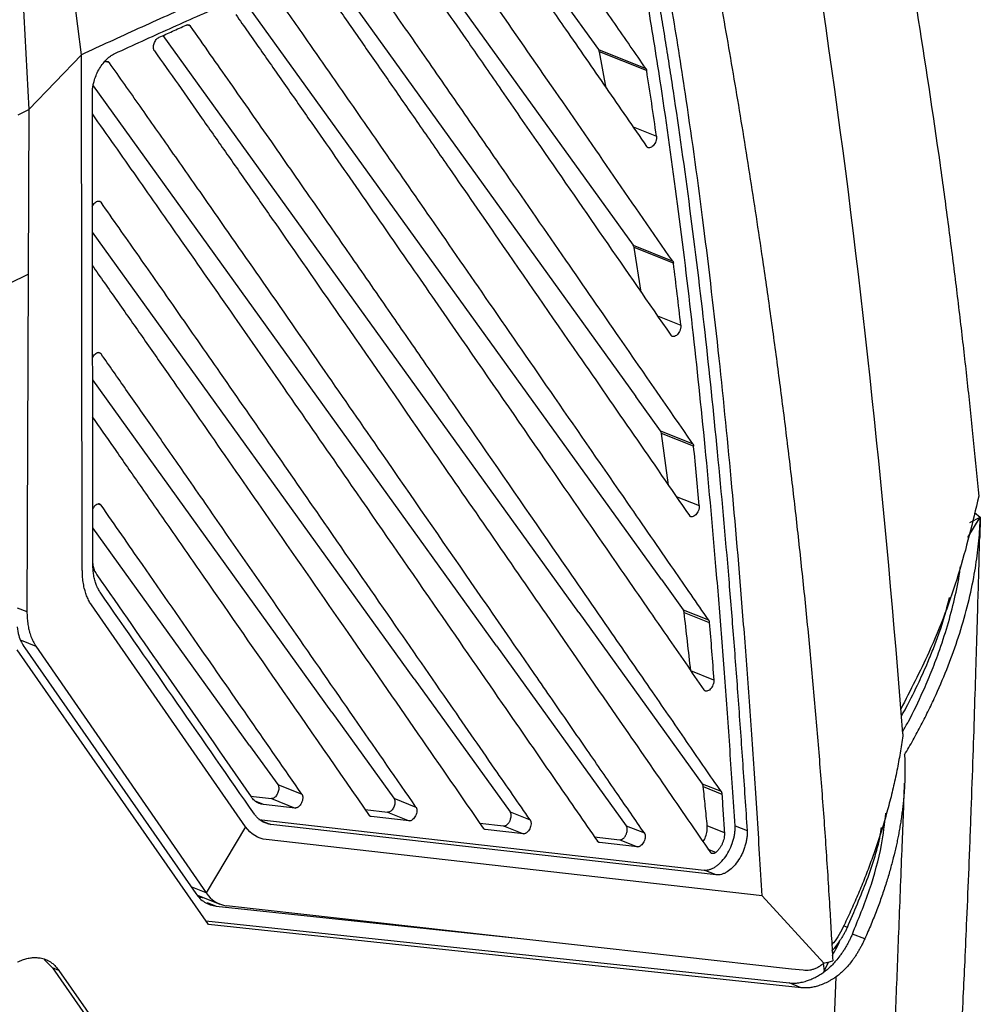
# Model space of a CAD drawing. Header units: millimetres. Extents: x -0.39 to 0.76, y -0.29 to 0.59.
# Tile 75 of 137: x 0.7 to 0.76, y -0.16 to -0.1. Entities that reach past the tile are written whole.
import ezdxf

# ---------------------------------------------------------------- set-up
doc = ezdxf.new("R2010")
doc.units = ezdxf.units.MM

msp = doc.modelspace()

# ---------------------------------------------------------------- linework, layer by layer
at = {"color": 7, "linetype": 'Continuous', "lineweight": 25}
for p, q in [((0.701389, -0.083071), (0.702657, -0.106623)), ((0.705937, -0.103207), (0.70424, -0.089938)), ((0.731419, -0.093443), (0.738218, -0.102883)), ((0.726267, -0.095499), (0.740379, -0.115091)), ((0.721154, -0.097609), (0.740551, -0.124538)), ((0.742138, -0.13595), (0.716081, -0.099773)), ((0.736998, -0.138021), (0.711048, -0.101993)), ((0.705937, -0.103207), (0.702657, -0.106623)), ((0.738218, -0.102883), (0.741173, -0.104061)), ((0.7387, -0.105289), (0.738271, -0.103015)), ((0.741221, -0.104191), (0.738271, -0.103015)), ((0.731857, -0.140092), (0.706685, -0.105144)), ((0.701998, -0.106957), (0.702657, -0.106623)), ((0.726717, -0.142163), (0.706629, -0.114275)), ((0.740379, -0.115091), (0.742845, -0.116075)), ((0.740869, -0.118016), (0.740435, -0.115238)), ((0.742896, -0.11622), (0.740435, -0.115238)), ((0.702618, -0.116898), (0.702539, -0.137955)), ((0.721576, -0.144234), (0.70664, -0.123498)), ((0.742091, -0.126676), (0.740551, -0.124538)), ((0.742091, -0.126676), (0.744102, -0.127478)), ((0.742576, -0.13006), (0.742149, -0.126835)), ((0.744154, -0.127635), (0.742149, -0.126835)), ((0.76128, -0.133332), (0.762049, -0.132059)), ((0.76139, -0.132403), (0.762049, -0.132059)), ((0.76169, -0.131769), (0.762049, -0.132059)), ((0.762049, -0.132059), (0.762012, -0.133327)), ((0.716436, -0.146305), (0.706652, -0.132722)), ((0.742138, -0.13595), (0.743498, -0.137838)), ((0.736998, -0.138021), (0.744694, -0.148707)), ((0.743498, -0.137838), (0.745079, -0.138468)), ((0.743557, -0.138006), (0.745132, -0.138634)), ((0.703093, -0.14011), (0.713718, -0.155514)), ((0.731857, -0.140092), (0.739946, -0.151322)), ((0.71387, -0.157487), (0.70193, -0.140343)), ((0.702398, -0.140222), (0.713074, -0.155551)), ((0.745411, -0.142231), (0.743976, -0.141659)), ((0.726717, -0.142163), (0.732696, -0.150465)), ((0.721576, -0.144234), (0.725446, -0.149607)), ((0.716436, -0.146305), (0.718196, -0.14875)), ((0.744694, -0.148707), (0.745863, -0.149173)), ((0.718196, -0.14875), (0.719697, -0.149348)), ((0.744755, -0.148882), (0.745916, -0.149345)), ((0.716501, -0.149471), (0.717794, -0.149624)), ((0.717794, -0.149624), (0.719278, -0.150216)), ((0.725446, -0.149607), (0.726822, -0.150156)), ((0.719278, -0.150216), (0.717301, -0.149992)), ((0.72365, -0.150317), (0.725044, -0.150481)), ((0.725044, -0.150481), (0.726401, -0.151023)), ((0.732696, -0.150465), (0.733949, -0.150964)), ((0.717012, -0.15094), (0.744811, -0.154087)), ((0.726401, -0.151023), (0.724027, -0.150754)), ((0.730802, -0.151162), (0.732294, -0.151339)), ((0.716189, -0.151387), (0.713718, -0.155514)), ((0.745564, -0.154387), (0.717764, -0.15124)), ((0.733526, -0.15183), (0.731151, -0.151561)), ((0.732294, -0.151339), (0.733526, -0.15183)), ((0.739946, -0.151322), (0.741077, -0.151773)), ((0.746075, -0.151764), (0.745006, -0.151338)), ((0.746738, -0.151328), (0.747491, -0.151628)), ((0.748431, -0.155689), (0.717476, -0.152188)), ((0.737954, -0.152008), (0.739544, -0.152196)), ((0.740651, -0.152637), (0.738275, -0.152368)), ((0.739544, -0.152196), (0.740651, -0.152637)), ((0.745564, -0.154387), (0.744812, -0.154087)), ((0.713179, -0.155654), (0.714573, -0.156209)), ((0.713321, -0.155791), (0.713599, -0.155821)), ((0.752276, -0.159899), (0.748431, -0.155689)), ((0.714357, -0.156341), (0.733151, -0.158347)), ((0.75027, -0.160266), (0.714998, -0.156312)), ((0.713704, -0.15725), (0.750119, -0.161135)), ((0.750872, -0.161435), (0.71387, -0.157487)), ((0.754835, -0.158392), (0.754063, -0.158084)), ((0.703602, -0.15967), (0.704129, -0.16019)), ((0.704129, -0.16019), (0.712446, -0.172131)), ((0.704532, -0.160351), (0.704129, -0.16019)), ((0.704532, -0.160351), (0.712848, -0.172292)), ((0.750995, -0.160347), (0.75027, -0.160266)), ((0.752291, -0.160454), (0.752295, -0.160374)), ((0.750668, -0.220535), (0.753059, -0.160744)), ((0.750872, -0.161435), (0.750119, -0.161135))]:
    msp.add_line(p, q, dxfattribs=at)
at = {"color": 9, "linetype": 'Continuous', "lineweight": 25}
for p, q in [((0.712743, -0.101411), (0.712548, -0.101333)), ((0.707681, -0.103698), (0.707485, -0.10362)), ((0.740369, -0.1077), (0.741837, -0.108286)), ((0.707162, -0.112413), (0.707018, -0.112355)), ((0.741897, -0.1195), (0.743353, -0.120081)), ((0.707165, -0.121866), (0.706978, -0.121792)), ((0.743063, -0.130765), (0.744506, -0.13134)), ((0.707168, -0.13132), (0.70698, -0.131245)), ((0.701933, -0.137713), (0.702539, -0.137955)), ((0.70217, -0.139742), (0.703093, -0.14011)), ((0.717301, -0.149992), (0.716838, -0.149807)), ((0.717147, -0.150994), (0.717764, -0.15124)), ((0.724027, -0.150754), (0.723949, -0.150722)), ((0.731151, -0.151561), (0.731073, -0.15153)), ((0.738276, -0.152368), (0.738197, -0.152337)), ((0.745541, -0.152987), (0.745068, -0.152798)), ((0.713718, -0.155514), (0.712791, -0.155144)), ((0.713782, -0.156112), (0.714357, -0.156341)), ((0.753749, -0.157667), (0.753516, -0.157574)), ((0.752247, -0.159917), (0.752295, -0.160374)), ((0.752295, -0.160374), (0.752603, -0.159814))]:
    msp.add_line(p, q, dxfattribs=at)
at = {"color": 7, "linetype": 'Continuous', "lineweight": 25, "flags": 128}
for points in [[(0.705994, -0.135379), (0.705966, -0.119292), (0.705937, -0.103207)], [(0.702657, -0.106623), (0.702638, -0.111761), (0.702618, -0.116898)], [(0.716189, -0.151387), (0.711375, -0.144463), (0.706562, -0.137539)]]:
    msp.add_lwpolyline(points, dxfattribs=at)
at = {"color": 7, "linetype": 'Continuous', "lineweight": 25}
for points, knots in [([(0.747658, -0.051374), (0.747813, -0.051963), (0.74813, -0.053164), (0.748602, -0.054999), (0.749083, -0.056899), (0.749571, -0.058866), (0.750249, -0.061656), (0.751163, -0.065522), (0.752386, -0.070901), (0.753714, -0.076997), (0.755049, -0.083509), (0.756537, -0.091277), (0.758065, -0.100098), (0.759261, -0.108026), (0.760026, -0.113651), (0.760479, -0.117186), (0.760897, -0.120663), (0.761281, -0.124081), (0.761635, -0.127438), (0.761848, -0.129663), (0.761954, -0.130763)], [0, 0, 0, 0, 0.023316, 0.047472, 0.072469, 0.098308, 0.124992, 0.182222, 0.249982, 0.334822, 0.418134, 0.499916, 0.630338, 0.749929, 0.793915, 0.836981, 0.879125, 0.920344, 0.960636, 1, 1, 1, 1]), ([(0.741447, -0.077794), (0.741624, -0.078615), (0.741981, -0.080263), (0.742504, -0.082742), (0.743021, -0.085234), (0.743529, -0.087741), (0.744029, -0.090262), (0.744521, -0.092798), (0.745004, -0.095348), (0.745477, -0.097913), (0.745941, -0.100493), (0.746395, -0.103089), (0.746838, -0.105701), (0.747271, -0.108328), (0.747692, -0.110972), (0.748102, -0.113632), (0.748538, -0.116561), (0.748995, -0.119768), (0.749467, -0.12326), (0.749918, -0.126793), (0.750348, -0.130368), (0.750756, -0.133986), (0.75114, -0.137646), (0.751499, -0.141349), (0.751832, -0.145096), (0.752137, -0.148888), (0.752417, -0.152724), (0.752577, -0.155303), (0.752658, -0.156597)], [0, 0, 0, 0, 0.031873, 0.063902, 0.096089, 0.128432, 0.160933, 0.193591, 0.226407, 0.25938, 0.292512, 0.325802, 0.35925, 0.392857, 0.426623, 0.460547, 0.494631, 0.538499, 0.582781, 0.627478, 0.672588, 0.718114, 0.764055, 0.810412, 0.857185, 0.904374, 0.951979, 1, 1, 1, 1]), ([(0.739237, -0.089284), (0.738594, -0.089525), (0.737312, -0.090008), (0.735393, -0.090741), (0.733483, -0.091478), (0.731582, -0.092222), (0.729691, -0.092971), (0.727809, -0.093725), (0.725936, -0.094485), (0.724072, -0.09525), (0.722217, -0.096021), (0.720372, -0.096797), (0.718536, -0.097579), (0.716709, -0.098366), (0.714891, -0.099159), (0.713083, -0.099957), (0.711283, -0.10076), (0.709493, -0.101569), (0.707712, -0.102383), (0.706527, -0.102933), (0.705937, -0.103207)], [0, 0, 0, 0, 0.058034, 0.115773, 0.173215, 0.230364, 0.287218, 0.34378, 0.400049, 0.456028, 0.511716, 0.567115, 0.622225, 0.677048, 0.731585, 0.785835, 0.839801, 0.893483, 0.946883, 1, 1, 1, 1]), ([(0.708027, -0.103123), (0.708594, -0.102864), (0.70973, -0.102343), (0.711438, -0.101572), (0.713154, -0.100806), (0.714877, -0.100045), (0.716608, -0.099289), (0.718346, -0.098539), (0.720092, -0.097794), (0.721845, -0.097054), (0.72429, -0.096035), (0.727439, -0.094745), (0.731303, -0.093203), (0.735213, -0.091678), (0.737833, -0.090689), (0.73915, -0.090191)], [0, 0, 0, 0, 0.054552, 0.109354, 0.164404, 0.219706, 0.275258, 0.331062, 0.38712, 0.443431, 0.499997, 0.622741, 0.746985, 0.872735, 1, 1, 1, 1]), ([(0.746738, -0.151328), (0.746687, -0.150531), (0.746584, -0.148952), (0.746426, -0.146612), (0.746265, -0.14432), (0.746101, -0.142078), (0.745934, -0.139884), (0.745765, -0.13774), (0.74543, -0.133668), (0.744903, -0.12781), (0.744099, -0.120093), (0.743188, -0.11258), (0.742366, -0.106748), (0.741728, -0.102654), (0.741321, -0.100166), (0.740899, -0.097716), (0.740463, -0.095306), (0.740015, -0.092933), (0.739701, -0.091372), (0.739545, -0.090595)], [0, 0, 0, 0, 0.037932, 0.075144, 0.111637, 0.147409, 0.182463, 0.216798, 0.250415, 0.378476, 0.500318, 0.62751, 0.749988, 0.792677, 0.834954, 0.876821, 0.918282, 0.959341, 1, 1, 1, 1]), ([(0.740298, -0.090896), (0.740391, -0.09136), (0.74058, -0.092292), (0.740854, -0.093701), (0.741124, -0.095124), (0.741389, -0.096561), (0.741649, -0.098012), (0.741903, -0.099477), (0.742153, -0.100955), (0.742397, -0.102448), (0.742637, -0.103955), (0.743166, -0.107386), (0.74394, -0.112878), (0.744851, -0.120391), (0.745656, -0.128107), (0.746231, -0.134497), (0.746649, -0.139671), (0.746939, -0.143521), (0.747223, -0.147521), (0.7474, -0.150244), (0.747491, -0.151628)], [0, 0, 0, 0, 0.024345, 0.048833, 0.073465, 0.098242, 0.123165, 0.148234, 0.17345, 0.198813, 0.224325, 0.249986, 0.372451, 0.49964, 0.621479, 0.749549, 0.808856, 0.870366, 0.93408, 1, 1, 1, 1]), ([(0.748431, -0.155689), (0.748379, -0.15482), (0.748275, -0.153101), (0.748115, -0.150557), (0.747952, -0.148075), (0.747787, -0.145656), (0.74762, -0.1433), (0.747451, -0.141006), (0.747114, -0.136626), (0.74658, -0.130325), (0.745756, -0.122014), (0.744813, -0.113941), (0.743952, -0.107671), (0.74328, -0.103276), (0.742849, -0.100602), (0.742402, -0.097972), (0.741938, -0.095386), (0.74146, -0.092843), (0.741125, -0.091172), (0.740958, -0.09034)], [0, 0, 0, 0, 0.038454, 0.07604, 0.112759, 0.148611, 0.183598, 0.217718, 0.250973, 0.379458, 0.500899, 0.62817, 0.750288, 0.792985, 0.835246, 0.877074, 0.918473, 0.959447, 1, 1, 1, 1]), ([(0.741173, -0.104061), (0.740525, -0.103126), (0.739231, -0.101254), (0.737279, -0.098433), (0.735337, -0.095626), (0.734037, -0.093752), (0.733398, -0.092831)], [0, 0, 0, 0, 0.2500028, 0.5000055, 0.7539395, 1, 1, 1, 1]), ([(0.731084, -0.094291), (0.73158, -0.095006), (0.732642, -0.096535), (0.734333, -0.098975), (0.736372, -0.10192), (0.73869, -0.105271), (0.740377, -0.10771), (0.74122, -0.108929)], [0, 0, 0, 0, 0.146347, 0.313011, 0.499994, 0.749997, 1, 1, 1, 1]), ([(0.742845, -0.116075), (0.741624, -0.11431), (0.739182, -0.110781), (0.735441, -0.105371), (0.731779, -0.100078), (0.729321, -0.096542), (0.728174, -0.094892)], [0, 0, 0, 0, 0.250004, 0.500008, 0.766679, 1, 1, 1, 1]), ([(0.725875, -0.096371), (0.726323, -0.097015), (0.727244, -0.098337), (0.728656, -0.100368), (0.730255, -0.102672), (0.732152, -0.10541), (0.734958, -0.109465), (0.738528, -0.11463), (0.741334, -0.118684), (0.742736, -0.120712)], [0, 0, 0, 0, 0.079189, 0.16252, 0.249995, 0.362965, 0.499992, 0.749994, 1, 1, 1, 1]), ([(0.744102, -0.127478), (0.742586, -0.125286), (0.739946, -0.12147), (0.736071, -0.115866), (0.732899, -0.111279), (0.730005, -0.107097), (0.727564, -0.103578), (0.725217, -0.100201), (0.72371, -0.098042), (0.722989, -0.097009)], [0, 0, 0, 0, 0.216009, 0.375994, 0.552203, 0.667988, 0.787945, 0.898616, 1, 1, 1, 1]), ([(0.720706, -0.098507), (0.721194, -0.099206), (0.722202, -0.100647), (0.723754, -0.102874), (0.725394, -0.105232), (0.727123, -0.107722), (0.729323, -0.110897), (0.73261, -0.115647), (0.737604, -0.122868), (0.741579, -0.128618), (0.74389, -0.131961)], [0, 0, 0, 0, 0.06242, 0.128826, 0.199219, 0.273598, 0.351963, 0.483891, 0.699903, 1, 1, 1, 1]), ([(0.745079, -0.138468), (0.744357, -0.137422), (0.742682, -0.134998), (0.739486, -0.130374), (0.735647, -0.124824), (0.731554, -0.118903), (0.727936, -0.113673), (0.724766, -0.109101), (0.722121, -0.105296), (0.719859, -0.102055), (0.718509, -0.100128), (0.717846, -0.099182)], [0, 0, 0, 0, 0.080013, 0.185335, 0.353431, 0.504287, 0.637904, 0.753127, 0.853424, 0.928053, 1, 1, 1, 1]), ([(0.715577, -0.1007), (0.716088, -0.101427), (0.717123, -0.102901), (0.718689, -0.105141), (0.720739, -0.108078), (0.723419, -0.111932), (0.726544, -0.11644), (0.730416, -0.122038), (0.734719, -0.12826), (0.738991, -0.134438), (0.7423, -0.139225), (0.744024, -0.141723), (0.744798, -0.142845)], [0, 0, 0, 0, 0.051511, 0.104467, 0.158869, 0.260068, 0.378486, 0.479778, 0.658861, 0.821835, 0.919982, 1, 1, 1, 1]), ([(0.710788, -0.102109), (0.711065, -0.101985), (0.71163, -0.101732), (0.712194, -0.101481), (0.712482, -0.101353)], [0, 0, 0, 0, 0.490787, 1, 1, 1, 1]), ([(0.712482, -0.101353), (0.712495, -0.101348), (0.71252, -0.101337), (0.712558, -0.101329), (0.712595, -0.101328), (0.712641, -0.101334), (0.712695, -0.101355), (0.712727, -0.101392), (0.712743, -0.101411)], [0, 0, 0, 0, 0.125085, 0.249057, 0.373601, 0.500381, 0.749904, 1, 1, 1, 1]), ([(0.745863, -0.149173), (0.745195, -0.148203), (0.743773, -0.146137), (0.741501, -0.142845), (0.738787, -0.138916), (0.734988, -0.133422), (0.731067, -0.127753), (0.727532, -0.122643), (0.725024, -0.11902), (0.72277, -0.115768), (0.72034, -0.112269), (0.71786, -0.108709), (0.715268, -0.105003), (0.71357, -0.102588), (0.712743, -0.101411)], [0, 0, 0, 0, 0.0610467, 0.1301215, 0.2072243, 0.3081712, 0.4755581, 0.5636738, 0.6294857, 0.7032966, 0.7679372, 0.8491362, 0.9264902, 1, 1, 1, 1]), ([(0.71049, -0.102949), (0.710482, -0.102935), (0.710466, -0.102909), (0.710448, -0.102861), (0.710437, -0.102808), (0.71043, -0.102731), (0.710437, -0.102625), (0.710473, -0.102492), (0.71053, -0.102365), (0.710605, -0.102253), (0.710693, -0.102161), (0.710756, -0.102126), (0.710788, -0.102109)], [0, 0, 0, 0, 0.0635115, 0.1257697, 0.1878894, 0.2509932, 0.374679, 0.5003902, 0.6251115, 0.748034, 0.8726806, 1, 1, 1, 1]), ([(0.706619, -0.105613), (0.706619, -0.105573), (0.70662, -0.105494), (0.706629, -0.105371), (0.706644, -0.105247), (0.706664, -0.105123), (0.70669, -0.104996), (0.706743, -0.104788), (0.706841, -0.104498), (0.707013, -0.104141), (0.707225, -0.10381), (0.707444, -0.103551), (0.707651, -0.103359), (0.707838, -0.10322), (0.707964, -0.103156), (0.708027, -0.103123)], [0, 0, 0, 0, 0.0419628, 0.0834726, 0.1247101, 0.1658599, 0.2071075, 0.2486373, 0.3699991, 0.4913973, 0.6153638, 0.7403662, 0.8274351, 0.9134121, 1, 1, 1, 1]), ([(0.71049, -0.102949), (0.710983, -0.103648), (0.711981, -0.105065), (0.713491, -0.107215), (0.715035, -0.10942), (0.716613, -0.111678), (0.719041, -0.115161), (0.722823, -0.120611), (0.728397, -0.128662), (0.73407, -0.136863), (0.738891, -0.143835), (0.742309, -0.148788), (0.744264, -0.15163), (0.745197, -0.152985)], [0, 0, 0, 0, 0.041663, 0.084438, 0.128325, 0.173323, 0.219432, 0.336789, 0.5, 0.702492, 0.829067, 0.918505, 1, 1, 1, 1]), ([(0.738271, -0.103015), (0.738269, -0.103002), (0.738266, -0.102989), (0.738262, -0.102977), (0.738258, -0.102964), (0.738254, -0.102952), (0.73825, -0.102941), (0.738241, -0.102919), (0.73823, -0.1029), (0.738218, -0.102883)], [0.0000011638, 0.0000011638, 0.0000011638, 0.0000011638, 0.000050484, 0.000050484, 0.000050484, 0.0001009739, 0.0001009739, 0.0001009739, 0.0001965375, 0.0001965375, 0.0001965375, 0.0001965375]), ([(0.707415, -0.103641), (0.707428, -0.103636), (0.707455, -0.103625), (0.707493, -0.103617), (0.70753, -0.103614), (0.707578, -0.10362), (0.707632, -0.103641), (0.707665, -0.103679), (0.707681, -0.103698)], [0, 0, 0, 0, 0.125102, 0.249053, 0.373581, 0.500391, 0.74992, 1, 1, 1, 1]), ([(0.741077, -0.151773), (0.740511, -0.150952), (0.739324, -0.14923), (0.737454, -0.146523), (0.735426, -0.143588), (0.733012, -0.140098), (0.729419, -0.134905), (0.725361, -0.129042), (0.720967, -0.122697), (0.717272, -0.117376), (0.714086, -0.112808), (0.711591, -0.109247), (0.709621, -0.106445), (0.70832, -0.104603), (0.707681, -0.103698)], [0, 0, 0, 0, 0.051367, 0.107804, 0.16931, 0.234857, 0.325958, 0.493838, 0.60127, 0.722383, 0.825945, 0.885843, 0.943861, 1, 1, 1, 1]), ([(0.741173, -0.104061), (0.74118, -0.104073), (0.741194, -0.104096), (0.741211, -0.10414), (0.741219, -0.104173), (0.741223, -0.10419)], [0, 0, 0, 0, 0.3143719, 0.646281, 1, 1, 1, 1]), ([(0.706655, -0.135023), (0.706651, -0.130122), (0.706643, -0.12522), (0.70663, -0.115416), (0.706626, -0.110516), (0.706619, -0.105613)], [0, 0, 0, 0, 0.5, 0.5, 1, 1, 1, 1]), ([(0.706601, -0.106893), (0.707063, -0.107547), (0.70799, -0.10886), (0.709378, -0.110833), (0.710772, -0.112818), (0.7128, -0.115713), (0.715636, -0.11978), (0.719172, -0.124868), (0.723326, -0.130863), (0.727639, -0.137092), (0.731917, -0.143274), (0.735328, -0.148205), (0.737304, -0.151068), (0.738147, -0.152288)], [0, 0, 0, 0, 0.042967, 0.086221, 0.129765, 0.173596, 0.276958, 0.398119, 0.509923, 0.673584, 0.810324, 0.919129, 1, 1, 1, 1]), ([(0.741838, -0.108285), (0.74184, -0.1083), (0.741843, -0.108331), (0.741842, -0.108381), (0.741837, -0.108442), (0.741823, -0.108514), (0.741792, -0.108621), (0.74173, -0.108752), (0.741629, -0.108885), (0.741514, -0.108976), (0.741418, -0.109011), (0.741347, -0.109012), (0.741298, -0.108998), (0.741254, -0.108972), (0.741231, -0.108944), (0.74122, -0.108929)], [0, 0, 0, 0, 0.041607, 0.083325, 0.125678, 0.18836, 0.250891, 0.375436, 0.500118, 0.624994, 0.749383, 0.811301, 0.873722, 0.936818, 1, 1, 1, 1]), ([(0.706609, -0.112699), (0.706611, -0.112694), (0.706628, -0.11264), (0.706688, -0.112544), (0.706782, -0.11243), (0.70689, -0.112353), (0.706997, -0.112323), (0.707094, -0.112339), (0.70714, -0.112388), (0.707162, -0.112413)], [0, 0, 0, 0, 0.015112, 0.178391, 0.341668, 0.504943, 0.671783, 0.837125, 1, 1, 1, 1]), ([(0.733949, -0.150964), (0.733216, -0.149904), (0.731496, -0.147418), (0.728533, -0.143137), (0.724891, -0.137878), (0.721177, -0.132518), (0.717633, -0.127407), (0.714588, -0.123023), (0.711845, -0.119088), (0.709425, -0.11563), (0.707913, -0.113481), (0.707162, -0.112413)], [0, 0, 0, 0, 0.082655, 0.193843, 0.333563, 0.492418, 0.611412, 0.731639, 0.833554, 0.917297, 1, 1, 1, 1]), ([(0.742845, -0.116075), (0.742853, -0.116088), (0.74287, -0.116115), (0.742887, -0.116164), (0.742893, -0.116201), (0.742896, -0.11622)], [0, 0, 0, 0, 0.334355, 0.665387, 1, 1, 1, 1]), ([(0.706607, -0.116348), (0.70712, -0.117078), (0.708162, -0.118561), (0.70974, -0.120815), (0.711765, -0.123715), (0.714479, -0.127615), (0.718216, -0.132998), (0.722459, -0.139117), (0.726846, -0.145447), (0.729664, -0.149518), (0.731022, -0.151481)], [0, 0, 0, 0, 0.062076, 0.126054, 0.191935, 0.309243, 0.458889, 0.651791, 0.832161, 1, 1, 1, 1]), ([(0.65334, -0.146839), (0.657418, -0.143849), (0.661506, -0.140982), (0.669702, -0.13549), (0.673812, -0.132865), (0.682038, -0.127868), (0.686156, -0.125495), (0.69439, -0.121004), (0.698505, -0.118887), (0.702618, -0.116898)], [0, 0, 0, 0, 0.25, 0.25, 0.5, 0.5, 0.75, 0.75, 1, 1, 1, 1]), ([(0.743354, -0.120081), (0.743355, -0.120097), (0.743358, -0.120127), (0.743356, -0.120177), (0.74335, -0.120238), (0.743335, -0.120309), (0.743302, -0.120415), (0.743239, -0.120543), (0.743139, -0.120672), (0.743026, -0.120761), (0.742931, -0.120794), (0.742861, -0.120794), (0.742813, -0.12078), (0.74277, -0.120754), (0.742747, -0.120726), (0.742736, -0.120712)], [0, 0, 0, 0, 0.041412, 0.083052, 0.125488, 0.187967, 0.25074, 0.375383, 0.500013, 0.624919, 0.749365, 0.811293, 0.873722, 0.936807, 1, 1, 1, 1]), ([(0.706639, -0.122106), (0.706657, -0.12207), (0.706699, -0.121987), (0.706789, -0.121882), (0.706896, -0.121808), (0.707001, -0.121778), (0.707099, -0.121791), (0.707143, -0.121841), (0.707165, -0.121867)], [0, 0, 0, 0, 0.132954, 0.305739, 0.478542, 0.652561, 0.826154, 1, 1, 1, 1]), ([(0.726822, -0.150156), (0.725615, -0.148414), (0.723124, -0.144819), (0.719088, -0.139), (0.715469, -0.133785), (0.712478, -0.12948), (0.71048, -0.126609), (0.708755, -0.124137), (0.707683, -0.122606), (0.707166, -0.121866)], [0, 0, 0, 0, 0.18486, 0.381651, 0.61752, 0.738258, 0.838139, 0.921762, 1, 1, 1, 1]), ([(0.706615, -0.125803), (0.707056, -0.126434), (0.708015, -0.127807), (0.709565, -0.130031), (0.711342, -0.132585), (0.714238, -0.136752), (0.718451, -0.142819), (0.721991, -0.147923), (0.723898, -0.150674)], [0, 0, 0, 0, 0.075971, 0.165276, 0.267913, 0.383885, 0.667965, 1, 1, 1, 1]), ([(0.744102, -0.127478), (0.744109, -0.127489), (0.744122, -0.12751), (0.744137, -0.127547), (0.744148, -0.127589), (0.744152, -0.127619), (0.744154, -0.127635)], [0, 0, 0, 0, 0.251589, 0.499909, 0.748275, 1, 1, 1, 1]), ([(0.761954, -0.130763), (0.761564, -0.132389), (0.760782, -0.135653), (0.759102, -0.140115), (0.757684, -0.142871), (0.75708, -0.144045)], [0, 0, 0, 0, 0.363029, 0.728701, 1, 1, 1, 1]), ([(0.707168, -0.13132), (0.707142, -0.131292), (0.707096, -0.131245), (0.706999, -0.131232), (0.706892, -0.131262), (0.706788, -0.131341), (0.70671, -0.131439), (0.706669, -0.131501), (0.706653, -0.131538), (0.70665, -0.131543)], [0, 0, 0, 0, 0.202143, 0.349715, 0.532707, 0.747364, 0.863192, 0.980932, 1, 1, 1, 1]), ([(0.719697, -0.149348), (0.718628, -0.147809), (0.716543, -0.144805), (0.713226, -0.140029), (0.71012, -0.13556), (0.708027, -0.132553), (0.707168, -0.13132)], [0, 0, 0, 0, 0.256292, 0.499999, 0.794912, 1, 1, 1, 1]), ([(0.744506, -0.13134), (0.744508, -0.131355), (0.74451, -0.131386), (0.744508, -0.131436), (0.744501, -0.131496), (0.744485, -0.131567), (0.74445, -0.131672), (0.744387, -0.131798), (0.744288, -0.131926), (0.744176, -0.132011), (0.744082, -0.132042), (0.744012, -0.132043), (0.743964, -0.13203), (0.743922, -0.132004), (0.743901, -0.131975), (0.74389, -0.131961)], [0, 0, 0, 0, 0.041362, 0.083029, 0.125688, 0.187454, 0.250881, 0.375998, 0.500058, 0.62412, 0.749245, 0.81227, 0.87444, 0.937766, 1, 1, 1, 1]), ([(0.757321, -0.146896), (0.757412, -0.146742), (0.757593, -0.146434), (0.757857, -0.145968), (0.758113, -0.145501), (0.758362, -0.145033), (0.758604, -0.144563), (0.758838, -0.144091), (0.759065, -0.143617), (0.759487, -0.142705), (0.760059, -0.141349), (0.760712, -0.139519), (0.76125, -0.137675), (0.761583, -0.136177), (0.761775, -0.135053), (0.761882, -0.134292), (0.761964, -0.133539), (0.762022, -0.132795), (0.76204, -0.132304), (0.762049, -0.132059)], [0, 0, 0, 0, 0.032507, 0.064954, 0.097349, 0.1297, 0.162017, 0.194307, 0.226581, 0.258847, 0.38018, 0.500647, 0.625102, 0.747592, 0.798822, 0.849627, 0.900058, 0.950165, 1, 1, 1, 1]), ([(0.758639, -0.196141), (0.758774, -0.194631), (0.759055, -0.191493), (0.759424, -0.186923), (0.759748, -0.182643), (0.760005, -0.178985), (0.760204, -0.175965), (0.760374, -0.17325), (0.76053, -0.170614), (0.760694, -0.167738), (0.76085, -0.164836), (0.760982, -0.162166), (0.761101, -0.159647), (0.761221, -0.156967), (0.761353, -0.153824), (0.761483, -0.150424), (0.761602, -0.147053), (0.761706, -0.143896), (0.7618, -0.140727), (0.76191, -0.137212), (0.761979, -0.134656), (0.762015, -0.133327)], [0, 0, 0, 0, 0.072649, 0.151019, 0.21966, 0.278318, 0.326789, 0.364913, 0.409211, 0.454408, 0.501269, 0.54458, 0.580011, 0.622298, 0.673685, 0.731395, 0.786065, 0.836037, 0.883227, 0.939275, 1, 1, 1, 1]), ([(0.70664, -0.134956), (0.706646, -0.135019), (0.706676, -0.135311), (0.706804, -0.135509), (0.706904, -0.135665)], [0, 0, 0, 0, 0.214733, 1, 1, 1, 1]), ([(0.707108, -0.136752), (0.707084, -0.136716), (0.707037, -0.136644), (0.706972, -0.136527), (0.706913, -0.136404), (0.70686, -0.136274), (0.706812, -0.136137), (0.706757, -0.135946), (0.706703, -0.135692), (0.706663, -0.135368), (0.706657, -0.135139), (0.706655, -0.135023)], [0, 0, 0, 0, 0.0835924, 0.1667803, 0.2497667, 0.332756, 0.4159525, 0.499559, 0.6665489, 0.8328136, 1, 1, 1, 1]), ([(0.757208, -0.145437), (0.757327, -0.145229), (0.757797, -0.144414), (0.758375, -0.143174), (0.758991, -0.141745), (0.759512, -0.140375), (0.760015, -0.138848), (0.760449, -0.137162), (0.760712, -0.135928), (0.760791, -0.135261), (0.760804, -0.135148)], [0, 0, 0, 0, 0.0629342, 0.2473275, 0.3648824, 0.4816702, 0.6451677, 0.8060282, 0.9671048, 1, 1, 1, 1]), ([(0.706562, -0.137539), (0.706536, -0.137501), (0.706485, -0.137425), (0.706414, -0.137301), (0.706349, -0.137171), (0.706289, -0.137035), (0.706234, -0.136893), (0.706184, -0.136744), (0.706138, -0.136583), (0.706081, -0.136344), (0.706029, -0.136028), (0.705999, -0.13568), (0.705995, -0.135464), (0.705994, -0.135379)], [0, 0, 0, 0, 0.0714219, 0.1428423, 0.2142677, 0.2857009, 0.3571423, 0.4285898, 0.50004, 0.5814898, 0.7494433, 0.9018229, 1, 1, 1, 1]), ([(0.706904, -0.135665), (0.708337, -0.137726), (0.711548, -0.142342), (0.714754, -0.146957), (0.716528, -0.149511)], [0, 0, 0, 0, 0.446453, 1, 1, 1, 1]), ([(0.716734, -0.150599), (0.715131, -0.148292), (0.713527, -0.145984), (0.710318, -0.141368), (0.708714, -0.139061), (0.707108, -0.136752)], [0, 0, 0, 0, 0.5, 0.5, 1, 1, 1, 1]), ([(0.75712, -0.144479), (0.757222, -0.144302), (0.757626, -0.143601), (0.75817, -0.142476), (0.758734, -0.141225), (0.759145, -0.140206), (0.759657, -0.138861), (0.759936, -0.137811), (0.760133, -0.137069)], [0, 0, 0, 0, 0.074212, 0.294103, 0.459911, 0.582565, 0.704698, 1, 1, 1, 1]), ([(0.702539, -0.137955), (0.702539, -0.138017), (0.70254, -0.13814), (0.702549, -0.138321), (0.702563, -0.138499), (0.702583, -0.138672), (0.702609, -0.138841), (0.702641, -0.139005), (0.70268, -0.139175), (0.702746, -0.139404), (0.702848, -0.139677), (0.702973, -0.139927), (0.703061, -0.140061), (0.703093, -0.14011)], [0, 0, 0, 0, 0.071442, 0.142876, 0.214309, 0.285742, 0.357177, 0.42861, 0.50004, 0.586747, 0.749448, 0.908847, 1, 1, 1, 1]), ([(0.743557, -0.138006), (0.743555, -0.137989), (0.74355, -0.137956), (0.743537, -0.137912), (0.74352, -0.137871), (0.743505, -0.137849), (0.743498, -0.137838)], [0, 0, 0, 0, 0.251821, 0.499998, 0.748176, 1, 1, 1, 1]), ([(0.743976, -0.141659), (0.743907, -0.141045), (0.743769, -0.139826), (0.743628, -0.13861), (0.743557, -0.138006)], [0, 0, 0, 0, 0.503729, 1, 1, 1, 1]), ([(0.745079, -0.138468), (0.745086, -0.138479), (0.7451, -0.138502), (0.745115, -0.138541), (0.745127, -0.138585), (0.74513, -0.138618), (0.745132, -0.138634)], [0, 0, 0, 0, 0.2518541, 0.5000412, 0.7482075, 1, 1, 1, 1]), ([(0.745132, -0.138634), (0.745179, -0.139229), (0.745275, -0.140427), (0.745366, -0.141628), (0.745412, -0.142231)], [0, 0, 0, 0, 0.497136, 1, 1, 1, 1]), ([(0.701932, -0.138912), (0.701957, -0.139095), (0.70203, -0.139615), (0.702253, -0.139983), (0.702398, -0.140222)], [0, 0, 0, 0, 0.35133, 1, 1, 1, 1]), ([(0.745411, -0.142231), (0.745413, -0.142246), (0.745416, -0.142277), (0.745413, -0.142326), (0.745405, -0.142386), (0.745389, -0.142457), (0.745352, -0.142561), (0.745289, -0.142687), (0.745191, -0.142813), (0.74508, -0.142896), (0.744989, -0.142925), (0.744921, -0.142925), (0.744874, -0.142911), (0.744831, -0.142886), (0.744809, -0.142859), (0.744798, -0.142845)], [0, 0, 0, 0, 0.041118, 0.082662, 0.125377, 0.187246, 0.251204, 0.377496, 0.502014, 0.624889, 0.748584, 0.811139, 0.873534, 0.937113, 1, 1, 1, 1]), ([(0.757221, -0.145583), (0.757197, -0.145762), (0.757149, -0.146119), (0.757066, -0.146657), (0.756974, -0.147197), (0.756872, -0.147739), (0.756761, -0.148282), (0.75664, -0.148827), (0.75651, -0.149375), (0.756371, -0.149924), (0.756222, -0.150474), (0.756064, -0.151027), (0.755852, -0.151726), (0.755578, -0.152572), (0.755228, -0.153563), (0.754851, -0.154554), (0.754445, -0.155545), (0.754012, -0.156537), (0.753702, -0.157195), (0.753546, -0.157525)], [0, 0, 0, 0, 0.044871, 0.0898158, 0.1348473, 0.1799783, 0.2252215, 0.2705894, 0.3160947, 0.3617497, 0.4075667, 0.4535578, 0.4997352, 0.5823234, 0.6651401, 0.7482512, 0.831722, 0.9156171, 1, 1, 1, 1]), ([(0.757321, -0.146896), (0.757327, -0.147033), (0.757339, -0.147303), (0.757346, -0.147709), (0.757344, -0.148112), (0.757334, -0.148511), (0.757316, -0.148905), (0.75729, -0.149296), (0.757258, -0.149682), (0.757219, -0.150064), (0.757173, -0.150441), (0.757122, -0.150813), (0.757066, -0.15118), (0.757004, -0.151542), (0.756938, -0.151899), (0.756868, -0.152251), (0.756766, -0.152725), (0.75662, -0.153337), (0.756416, -0.154099), (0.756178, -0.154896), (0.755904, -0.155726), (0.755589, -0.156588), (0.755235, -0.157482), (0.754969, -0.158084), (0.754833, -0.158392)], [0, 0, 0, 0, 0.036691, 0.07287, 0.108543, 0.143716, 0.178393, 0.212578, 0.246272, 0.279479, 0.312198, 0.344432, 0.376181, 0.407445, 0.438223, 0.468516, 0.498322, 0.560865, 0.626459, 0.695095, 0.766765, 0.841472, 0.919218, 1, 1, 1, 1]), ([(0.744755, -0.148882), (0.744752, -0.148865), (0.744748, -0.14883), (0.744735, -0.148784), (0.744717, -0.148742), (0.744702, -0.148718), (0.744694, -0.148707)], [0, 0, 0, 0, 0.25195, 0.499998, 0.748047, 1, 1, 1, 1]), ([(0.754833, -0.212277), (0.754878, -0.211109), (0.755008, -0.207757), (0.755215, -0.202443), (0.755444, -0.196566), (0.755647, -0.191373), (0.755825, -0.186863), (0.755976, -0.183035), (0.756094, -0.180049), (0.756188, -0.177698), (0.756273, -0.175573), (0.75637, -0.173115), (0.756488, -0.170093), (0.756628, -0.166532), (0.756788, -0.162436), (0.756969, -0.157814), (0.75715, -0.153163), (0.757272, -0.150056), (0.757326, -0.14867)], [0, 0, 0, 0, 0.055407, 0.15906, 0.251774, 0.33357, 0.40446, 0.464448, 0.513531, 0.544382, 0.573899, 0.612186, 0.659492, 0.715826, 0.779948, 0.852783, 0.934327, 1, 1, 1, 1]), ([(0.718196, -0.14875), (0.71823, -0.148797), (0.718251, -0.148862), (0.718262, -0.149013), (0.718253, -0.149097), (0.718205, -0.149264), (0.718168, -0.149346), (0.718075, -0.149484), (0.71802, -0.149541), (0.717964, -0.149578)], [0, 0, 0, 0, 0.25, 0.25, 0.5, 0.5, 0.75, 0.75, 1, 1, 1, 1]), ([(0.745006, -0.151338), (0.744964, -0.150926), (0.744881, -0.150106), (0.744797, -0.149288), (0.744755, -0.148882)], [0, 0, 0, 0, 0.5033, 1, 1, 1, 1]), ([(0.745863, -0.149173), (0.74587, -0.149184), (0.745884, -0.149207), (0.7459, -0.149249), (0.745911, -0.149294), (0.745914, -0.149328), (0.745916, -0.149345)], [0, 0, 0, 0, 0.253012, 0.50137, 0.749035, 1, 1, 1, 1]), ([(0.717301, -0.149992), (0.71727, -0.149988), (0.717209, -0.149979), (0.717119, -0.149957), (0.717033, -0.149927), (0.71695, -0.149889), (0.716852, -0.149834), (0.716744, -0.149755), (0.716629, -0.149645), (0.716562, -0.149556), (0.716528, -0.149511)], [0, 0, 0, 0, 0.100271, 0.200148, 0.299905, 0.399816, 0.500155, 0.666876, 0.833067, 1, 1, 1, 1]), ([(0.719697, -0.149348), (0.719705, -0.149361), (0.71972, -0.149385), (0.719737, -0.14943), (0.719748, -0.149479), (0.719754, -0.149533), (0.719754, -0.149596), (0.719746, -0.149667), (0.719725, -0.14977), (0.719677, -0.1499), (0.719592, -0.150038), (0.719507, -0.150127), (0.719436, -0.150177), (0.719382, -0.150203), (0.719328, -0.150218), (0.719295, -0.150217), (0.719278, -0.150216)], [0, 0, 0, 0, 0.05095, 0.10061, 0.149861, 0.199606, 0.250723, 0.31269, 0.37549, 0.500348, 0.625197, 0.74955, 0.811457, 0.873825, 0.936848, 1, 1, 1, 1]), ([(0.725446, -0.149607), (0.72548, -0.149654), (0.725501, -0.14972), (0.725512, -0.14987), (0.725503, -0.149955), (0.725455, -0.150121), (0.725418, -0.150203), (0.725325, -0.150342), (0.72527, -0.150398), (0.725213, -0.150435)], [0, 0, 0, 0, 0.25, 0.25, 0.5, 0.5, 0.75, 0.75, 1, 1, 1, 1]), ([(0.745916, -0.149345), (0.745942, -0.149745), (0.745996, -0.150551), (0.746048, -0.151358), (0.746075, -0.151764)], [0, 0, 0, 0, 0.496684, 1, 1, 1, 1]), ([(0.726822, -0.150156), (0.726829, -0.150165), (0.726842, -0.150184), (0.726857, -0.150219), (0.726871, -0.150266), (0.726879, -0.150325), (0.726878, -0.150422), (0.726857, -0.150552), (0.726801, -0.150708), (0.726716, -0.150844), (0.726631, -0.150932), (0.72656, -0.150982), (0.726505, -0.151009), (0.726452, -0.151024), (0.726418, -0.151023), (0.726401, -0.151023)], [0, 0, 0, 0, 0.041099, 0.082639, 0.125335, 0.18722, 0.251147, 0.37739, 0.501929, 0.624868, 0.748573, 0.811108, 0.873524, 0.93709, 1, 1, 1, 1]), ([(0.732463, -0.151292), (0.732481, -0.151281), (0.732514, -0.151258), (0.732562, -0.151213), (0.732605, -0.151163), (0.732644, -0.151105), (0.732678, -0.151041), (0.732707, -0.150971), (0.732737, -0.150879), (0.732761, -0.150768), (0.732765, -0.150648), (0.732744, -0.150543), (0.732712, -0.150491), (0.732696, -0.150465)], [0, 0, 0, 0, 0.075359, 0.146617, 0.21535, 0.28331, 0.352308, 0.424077, 0.50016, 0.62934, 0.749317, 0.869698, 1, 1, 1, 1]), ([(0.754064, -0.158084), (0.754439, -0.157163), (0.755187, -0.155323), (0.75589, -0.152782), (0.75608, -0.1512), (0.756159, -0.15054)], [0, 0, 0, 0, 0.369206, 0.737149, 1, 1, 1, 1]), ([(0.717764, -0.15124), (0.717723, -0.151234), (0.717641, -0.151223), (0.717523, -0.151193), (0.717408, -0.151153), (0.717297, -0.151103), (0.717167, -0.15103), (0.717022, -0.150924), (0.716868, -0.150778), (0.716779, -0.150659), (0.716734, -0.150599)], [0, 0, 0, 0, 0.100196, 0.199993, 0.299665, 0.399486, 0.499729, 0.666612, 0.832943, 1, 1, 1, 1]), ([(0.724027, -0.150754), (0.724014, -0.150751), (0.723989, -0.150747), (0.723955, -0.15073), (0.723924, -0.150707), (0.723907, -0.150685), (0.723898, -0.150674)], [0, 0, 0, 0, 0.252194, 0.500006, 0.747816, 1, 1, 1, 1]), ([(0.733949, -0.150964), (0.733955, -0.150973), (0.733969, -0.150992), (0.733984, -0.151028), (0.733997, -0.151074), (0.734005, -0.151133), (0.734004, -0.15123), (0.733983, -0.15136), (0.733926, -0.151516), (0.733841, -0.151652), (0.733755, -0.151739), (0.733684, -0.151789), (0.73363, -0.151816), (0.733576, -0.151831), (0.733542, -0.15183), (0.733526, -0.15183)], [0, 0, 0, 0, 0.0411009, 0.0826436, 0.1253421, 0.1872313, 0.2511582, 0.3773966, 0.501928, 0.624867, 0.748576, 0.8111126, 0.8735281, 0.9370937, 1, 1, 1, 1]), ([(0.731151, -0.151561), (0.731138, -0.151559), (0.731113, -0.151554), (0.731078, -0.151537), (0.731048, -0.151514), (0.731031, -0.151492), (0.731022, -0.151481)], [0, 0, 0, 0, 0.252199, 0.500013, 0.74782, 1, 1, 1, 1]), ([(0.732294, -0.151339), (0.732308, -0.15134), (0.732335, -0.151341), (0.732377, -0.151333), (0.73242, -0.151318), (0.732449, -0.151301), (0.732463, -0.151292)], [0, 0, 0, 0, 0.252197, 0.499998, 0.7478, 1, 1, 1, 1]), ([(0.739713, -0.15215), (0.73973, -0.152138), (0.739764, -0.152115), (0.739812, -0.152071), (0.739855, -0.15202), (0.739894, -0.151962), (0.739928, -0.151899), (0.739957, -0.151828), (0.739987, -0.151736), (0.740011, -0.151626), (0.740015, -0.151506), (0.739994, -0.1514), (0.739962, -0.151349), (0.739946, -0.151322)], [0, 0, 0, 0, 0.075359, 0.146617, 0.21535, 0.28331, 0.352308, 0.424077, 0.50016, 0.62934, 0.749317, 0.869698, 1, 1, 1, 1]), ([(0.741077, -0.151773), (0.741084, -0.151782), (0.741097, -0.151801), (0.741112, -0.151836), (0.741125, -0.151882), (0.741133, -0.151942), (0.741132, -0.152038), (0.74111, -0.152169), (0.741053, -0.152324), (0.740967, -0.15246), (0.740881, -0.152547), (0.740809, -0.152597), (0.740755, -0.152623), (0.740701, -0.152639), (0.740667, -0.152638), (0.740651, -0.152637)], [0, 0, 0, 0, 0.041103, 0.082648, 0.125347, 0.187236, 0.251161, 0.377393, 0.50192, 0.624863, 0.748579, 0.811118, 0.873533, 0.937097, 1, 1, 1, 1]), ([(0.744738, -0.152319), (0.744738, -0.152318), (0.744808, -0.15224), (0.744911, -0.152001), (0.745015, -0.151656), (0.745009, -0.151439), (0.745006, -0.151338)], [0, 0, 0, 0, 0.000464, 0.326563, 0.685735, 1, 1, 1, 1]), ([(0.744811, -0.154087), (0.744838, -0.154089), (0.74489, -0.154094), (0.744972, -0.15409), (0.745057, -0.154078), (0.745172, -0.154051), (0.745318, -0.153996), (0.745494, -0.1539), (0.74567, -0.153774), (0.745897, -0.153569), (0.746162, -0.15325), (0.74643, -0.152796), (0.746591, -0.15238), (0.74668, -0.152046), (0.746723, -0.151799), (0.746746, -0.151556), (0.746741, -0.151404), (0.746738, -0.151328)], [0, 0, 0, 0, 0.03111, 0.0622598, 0.0935945, 0.1252565, 0.1878557, 0.2504451, 0.3129659, 0.3754178, 0.5001896, 0.6247757, 0.7498438, 0.8121824, 0.874374, 0.9370369, 1, 1, 1, 1]), ([(0.746075, -0.151764), (0.746076, -0.15179), (0.746078, -0.151841), (0.746074, -0.151923), (0.746066, -0.152006), (0.746047, -0.152119), (0.74601, -0.152262), (0.745946, -0.152433), (0.745864, -0.152598), (0.745765, -0.152749), (0.745656, -0.152883), (0.745578, -0.152952), (0.745539, -0.152986)], [0, 0, 0, 0, 0.0626938, 0.1248474, 0.1869801, 0.2496113, 0.3730926, 0.4968659, 0.6232223, 0.7505876, 0.8754767, 1, 1, 1, 1]), ([(0.747491, -0.151628), (0.747492, -0.151666), (0.747496, -0.151742), (0.747494, -0.151861), (0.747486, -0.151982), (0.747468, -0.152146), (0.74743, -0.152355), (0.747363, -0.152609), (0.747273, -0.152862), (0.747127, -0.153191), (0.746902, -0.15357), (0.746585, -0.153946), (0.7463, -0.154174), (0.746071, -0.154299), (0.745897, -0.154362), (0.745726, -0.154396), (0.745618, -0.15439), (0.745564, -0.154387)], [0, 0, 0, 0, 0.031827, 0.063508, 0.095186, 0.127006, 0.189935, 0.252982, 0.316605, 0.380444, 0.506821, 0.629373, 0.750742, 0.812007, 0.873482, 0.936509, 1, 1, 1, 1]), ([(0.753749, -0.157667), (0.754173, -0.156687), (0.75502, -0.154727), (0.755701, -0.152622), (0.755867, -0.151534), (0.755881, -0.151438)], [0, 0, 0, 0, 0.477301, 0.953935, 1, 1, 1, 1]), ([(0.738275, -0.152368), (0.738263, -0.152366), (0.738237, -0.152362), (0.738203, -0.152345), (0.738172, -0.152321), (0.738156, -0.152299), (0.738147, -0.152288)], [0, 0, 0, 0, 0.25218, 0.499987, 0.7478, 1, 1, 1, 1]), ([(0.739544, -0.152196), (0.739558, -0.152197), (0.739584, -0.152199), (0.739627, -0.152191), (0.73967, -0.152175), (0.739699, -0.152158), (0.739713, -0.15215)], [0, 0, 0, 0, 0.252197, 0.499998, 0.7478, 1, 1, 1, 1]), ([(0.745539, -0.152987), (0.745522, -0.152999), (0.74549, -0.153023), (0.745441, -0.153047), (0.745393, -0.153062), (0.74533, -0.153068), (0.745257, -0.153054), (0.745217, -0.153008), (0.745197, -0.152985)], [0, 0, 0, 0, 0.125394, 0.248791, 0.372964, 0.500637, 0.750616, 1, 1, 1, 1]), ([(0.752658, -0.156597), (0.752689, -0.157122), (0.752751, -0.158172), (0.752807, -0.159225), (0.752836, -0.159753)], [0, 0, 0, 0, 0.49885, 1, 1, 1, 1]), ([(0.753546, -0.157525), (0.753346, -0.157931), (0.75312, -0.158391), (0.752815, -0.158697), (0.75278, -0.158732)], [0, 0, 0, 0, 0.885356, 1, 1, 1, 1]), ([(0.753749, -0.157667), (0.753717, -0.157733), (0.753652, -0.157866), (0.753549, -0.158058), (0.753443, -0.158244), (0.753368, -0.158363), (0.75333, -0.158422)], [0, 0, 0, 0, 0.250825, 0.500712, 0.750242, 1, 1, 1, 1]), ([(0.754064, -0.158084), (0.754034, -0.158151), (0.753975, -0.158285), (0.753877, -0.158483), (0.753773, -0.158681), (0.753662, -0.158877), (0.753543, -0.15907), (0.753417, -0.159261), (0.753248, -0.159498), (0.753049, -0.159749), (0.752804, -0.16002), (0.752561, -0.160254), (0.752377, -0.16039), (0.752291, -0.160454)], [0, 0, 0, 0, 0.066928, 0.135387, 0.205368, 0.276856, 0.349832, 0.424266, 0.500124, 0.638468, 0.750042, 0.882962, 1, 1, 1, 1]), ([(0.7528, -0.159107), (0.752806, -0.159102), (0.753009, -0.158924), (0.753172, -0.158669), (0.75333, -0.158422)], [0, 0, 0, 0, 0.029971, 1, 1, 1, 1]), ([(0.754833, -0.158392), (0.754801, -0.158463), (0.754736, -0.158604), (0.754632, -0.158809), (0.754525, -0.159009), (0.754414, -0.159201), (0.754298, -0.159388), (0.754177, -0.159569), (0.754019, -0.159787), (0.753821, -0.160036), (0.753577, -0.160301), (0.753324, -0.160539), (0.753147, -0.160676), (0.753059, -0.160744)], [0, 0, 0, 0, 0.072125, 0.143807, 0.215179, 0.286371, 0.357513, 0.428731, 0.50015, 0.627065, 0.752234, 0.876326, 1, 1, 1, 1]), ([(0.701956, -0.159824), (0.702005, -0.159801), (0.702104, -0.159755), (0.70225, -0.159697), (0.702395, -0.159649), (0.702538, -0.15961), (0.70268, -0.15958), (0.702819, -0.15956), (0.702957, -0.159549), (0.703093, -0.159548), (0.703227, -0.159556), (0.703431, -0.159583), (0.703696, -0.159656), (0.703972, -0.159798), (0.704195, -0.159966), (0.704375, -0.160141), (0.704479, -0.160281), (0.704532, -0.160351)], [0, 0, 0, 0, 0.048476, 0.096567, 0.144366, 0.191969, 0.239473, 0.286975, 0.334572, 0.382362, 0.430439, 0.478899, 0.606435, 0.734103, 0.822757, 0.911187, 1, 1, 1, 1]), ([(0.752276, -0.159899), (0.752371, -0.159878), (0.752558, -0.159836), (0.752744, -0.15978), (0.752836, -0.159753)], [0, 0, 0, 0, 0.504431, 1, 1, 1, 1]), ([(0.752276, -0.159899), (0.752249, -0.159923), (0.752163, -0.159999), (0.752011, -0.160109), (0.751817, -0.160216), (0.751618, -0.160294), (0.751413, -0.160342), (0.751206, -0.160363), (0.751065, -0.160352), (0.750995, -0.160347)], [0, 0, 0, 0, 0.0708612, 0.2303878, 0.3877986, 0.5432743, 0.6970027, 0.8491779, 1, 1, 1, 1]), ([(0.750119, -0.161135), (0.750168, -0.16114), (0.750265, -0.161148), (0.750415, -0.161149), (0.750566, -0.161141), (0.750719, -0.161123), (0.750874, -0.161096), (0.751032, -0.161059), (0.751228, -0.161002), (0.751464, -0.160916), (0.75174, -0.160789), (0.752016, -0.160637), (0.752199, -0.160515), (0.752291, -0.160454)], [0, 0, 0, 0, 0.07256, 0.144817, 0.216891, 0.288903, 0.360976, 0.43323, 0.505785, 0.629586, 0.752818, 0.876086, 1, 1, 1, 1]), ([(0.753059, -0.160744), (0.753006, -0.16078), (0.7529, -0.160852), (0.752741, -0.16095), (0.752583, -0.161039), (0.752424, -0.16112), (0.752266, -0.161192), (0.752108, -0.161256), (0.751909, -0.161325), (0.751671, -0.16139), (0.751398, -0.161436), (0.75113, -0.161454), (0.750958, -0.161442), (0.750872, -0.161435)], [0, 0, 0, 0, 0.070914, 0.141537, 0.211981, 0.282362, 0.352794, 0.423393, 0.494272, 0.620942, 0.747014, 0.873147, 1, 1, 1, 1])]:
    msp.add_open_spline(points, degree=3, knots=knots, dxfattribs=at)
for points in [[(0.757221, -0.145583), (0.75611, -0.13152), (0.753297, -0.103837), (0.748435, -0.077164), (0.745314, -0.064173)], [(0.741837, -0.108286), (0.74164, -0.106915), (0.741435, -0.10555), (0.741222, -0.104192)], [(0.740435, -0.115238), (0.740426, -0.11518), (0.740406, -0.115129), (0.740379, -0.115091)], [(0.743353, -0.120081), (0.743206, -0.11879), (0.743054, -0.117503), (0.742896, -0.11622)], [(0.742149, -0.126835), (0.74214, -0.126772), (0.74212, -0.126717), (0.742091, -0.126676)], [(0.744506, -0.13134), (0.744393, -0.130102), (0.744275, -0.128867), (0.744154, -0.127635)], [(0.717964, -0.149578), (0.717906, -0.149614), (0.717847, -0.14963), (0.717794, -0.149624)], [(0.725213, -0.150435), (0.725156, -0.150471), (0.725097, -0.150488), (0.725044, -0.150481)], [(0.717476, -0.152188), (0.71696, -0.15213), (0.716511, -0.15185), (0.716189, -0.151387)], [(0.713074, -0.155551), (0.713231, -0.155776), (0.713417, -0.155957), (0.713627, -0.15609)], [(0.713627, -0.15609), (0.713848, -0.156229), (0.714094, -0.156313), (0.714357, -0.156341)], [(0.713718, -0.155514), (0.714037, -0.155976), (0.714483, -0.156254), (0.714998, -0.156312)]]:
    msp.add_open_spline(points, degree=3, dxfattribs=at)
at = {"color": 9, "linetype": 'Continuous', "lineweight": 25}
msp.add_open_spline([(0.752818, -0.159423), (0.752821, -0.159416), (0.753004, -0.159086), (0.753169, -0.15875), (0.75333, -0.158422)], degree=3, knots=[0, 0, 0, 0, 0.021168, 1, 1, 1, 1], dxfattribs=at)

doc.saveas('drawing.dxf')
